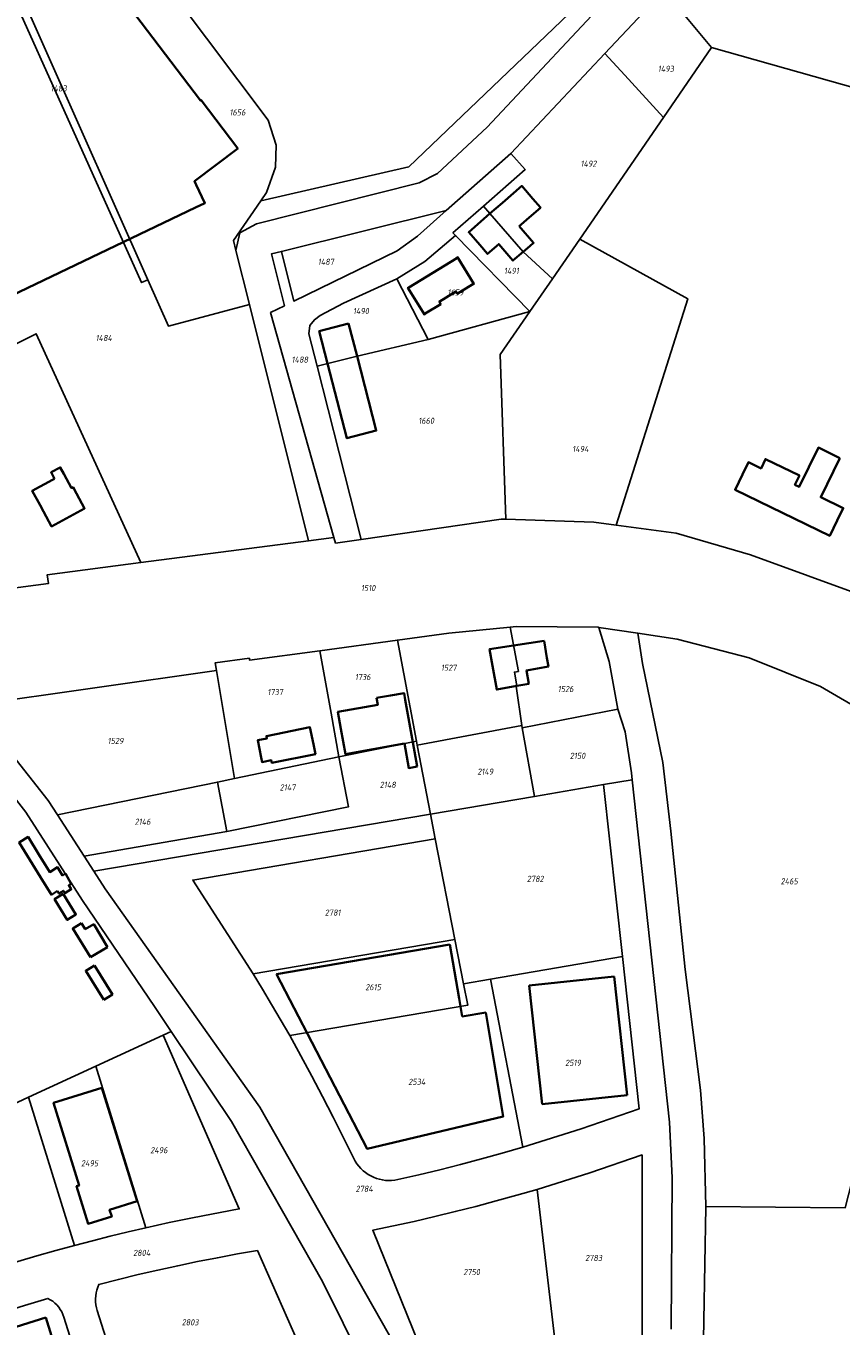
# Model space of a CAD drawing. Extents: x 177930 to 190767, y 381068 to 392034.
# Tile 42 of 256: x 179851 to 180090, y 389819 to 390200. Entities that reach past the tile are written whole.
import ezdxf
from ezdxf.enums import TextEntityAlignment as Align

# ---------------------------------------------------------------- set-up
doc = ezdxf.new("R2010")
doc.units = 0
for name, color, linetype, lineweight in [('B-XX-KG-GRENS_PERCEEL-GV', 150, 'Continuous', 25), ('B-XX-KG-GRENS_PERCEEL-S', 150, 'Continuous', 25), ('B-XX-OG-BEBOUWING-G', 7, 'Continuous', 35)]:
    doc.layers.add(name, color=color, linetype=linetype, lineweight=lineweight)
doc.styles.add('NLCS-ISO', font='NLCS-ISO.ttf', dxfattribs={"height": 1.8})

# ---------------------------------------------------------------- blocks, each defined once
blk = doc.blocks.new('SKG-PERCEELNUMMER-SO')
at = {"layer": 'DefPoints'}
blk.add_point((0, 0), dxfattribs=at)
at = {"style": 'NLCS-ISO', "oblique": 10, "flags": 1}
blk.add_attdef('GEMEENTECODE', text='', height=1.8, dxfattribs=at).set_placement((-0.5, 2.55), align=Align.MIDDLE_RIGHT)
at = {"style": 'NLCS-ISO', "oblique": 10}
blk.add_attdef('PERCEELNUMMER', text='', height=1.8, dxfattribs=at).set_placement((0, 0), align=Align.MIDDLE_CENTER)
at = {"style": 'NLCS-ISO', "oblique": 10, "flags": 1}
blk.add_attdef('SECTIE', text='', height=1.8, dxfattribs=at).set_placement((0.5, 2.5), align=Align.MIDDLE_LEFT)

msp = doc.modelspace()

# ---------------------------------------------------------------- linework, layer by layer
at = {"layer": 'B-XX-KG-GRENS_PERCEEL-GV'}
for points in [[(179877.348, 390275.643), (179858.246, 390257.621), (179859.332, 390256.178), (179922.212, 390172.617), (179924.538, 390165.254), (179924.375, 390158.795), (179921.681, 390151.372), (179919.995, 390148.929), (179963.441, 390158.949), (180084.023, 390274.414), (180064.517, 390294.434), (180039.604, 390275.462), (179991.089, 390337.01), (179977.096, 390335.035), (179920.946, 390293.404), (179904.988, 390301.721)], [(179859.332, 390256.178), (179858.246, 390257.621), (179848.167, 390271.016), (179826.804, 390260.676), (179886.922, 390125.862), (179892.969, 390112.281), (179916.665, 390118.604), (179912.7, 390134.446), (179911.981, 390137.319), (179919.995, 390148.929), (179921.681, 390151.372), (179924.375, 390158.795), (179924.538, 390165.254), (179922.212, 390172.617)], [(179886.922, 390125.862), (179885.063, 390124.993), (179824.495, 390259.558), (179734.106, 390215.806), (179731.682, 390208.667), (179735.696, 390199.905), (179748.481, 390171.555), (179784.521, 390189.015), (179790.281, 390177.456), (179809.596, 390137.39), (179828.989, 390097.514), (179854.197, 390110.007), (179884.885, 390042.957), (179933.998, 390049.345), (179916.665, 390118.604), (179892.969, 390112.281)], [(179824.495, 390259.558), (179885.063, 390124.993), (179886.922, 390125.862), (179826.804, 390260.676)], [(180038.024, 390173.415), (180052.148, 390193.932), (180038.466, 390210.38), (180032.169, 390204.108), (180020.87, 390192.126), (180026.688, 390185.781)], [(180024.204, 390053.9), (180041.717, 390051.561), (180063.553, 390045.264), (180097.298, 390032.908), (180101.472, 390030.325), (180119.044, 390059.3), (180124.265, 390065.151), (180132.256, 390071.848), (180147.727, 390091.668), (180150.246, 390097.017), (180172.426, 390159.925), (180052.148, 390193.932), (180038.024, 390173.415), (180013.489, 390137.774), (180045.169, 390120.262)], [(179884.885, 390042.957), (179854.197, 390110.007), (179828.989, 390097.514), (179809.596, 390137.39), (179790.281, 390177.456), (179784.521, 390189.015), (179748.481, 390171.555), (179755.706, 390155.534), (179782.585, 390096.424), (179800.047, 390058.225), (179812.341, 390031.256), (179819.883, 390031.82), (179857.768, 390036.821), (179857.385, 390039.38)], [(180020.87, 390192.126), (179993.271, 390162.872), (179997.521, 390158.154), (179985.244, 390147.384), (179987.178, 390145.218), (179996.912, 390134.018), (180005.475, 390126.132), (180013.489, 390137.774), (180038.024, 390173.415), (180026.688, 390185.781)], [(179959.903, 390126.085), (179968.124, 390131.197), (179977.127, 390138.811), (179976.351, 390139.584), (179985.244, 390147.384), (179997.521, 390158.154), (179993.271, 390162.872), (179974.339, 390146.116), (179965.902, 390138.648), (179960.011, 390134.333), (179929.691, 390119.588), (179926.057, 390134.134), (179923.147, 390133.407), (179926.934, 390118.247), (179922.884, 390116.277), (179941.462, 390050.316), (179941.925, 390048.672), (179949.485, 390049.767), (179936.518, 390100.504), (179934.083, 390110.032), (179934.366, 390112.411), (179935.727, 390114.099), (179937.425, 390115.403), (179944.242, 390118.936)], [(179977.127, 390138.811), (179998.872, 390116.541), (180005.475, 390126.132), (179996.912, 390134.018), (179987.178, 390145.218), (179985.244, 390147.384), (179976.351, 390139.584)], [(179926.057, 390134.134), (179929.691, 390119.588), (179960.011, 390134.333), (179965.902, 390138.648), (179974.339, 390146.116)], [(179977.127, 390138.811), (179968.124, 390131.197), (179959.903, 390126.085), (179969.084, 390108.349), (179998.872, 390116.541)], [(179998.872, 390116.541), (179990.19, 390103.928), (179991.856, 390055.663), (180017.672, 390054.773), (180024.204, 390053.9), (180045.169, 390120.262), (180013.489, 390137.774), (180005.475, 390126.132)], [(179969.084, 390108.349), (179959.903, 390126.085), (179944.242, 390118.936), (179937.425, 390115.403), (179935.727, 390114.099), (179934.366, 390112.411), (179934.083, 390110.032), (179936.518, 390100.504), (179948.219, 390103.472)], [(179998.872, 390116.541), (179969.084, 390108.349), (179948.219, 390103.472), (179936.518, 390100.504), (179949.485, 390049.767), (179990.512, 390055.709), (179991.856, 390055.663), (179990.19, 390103.928)], [(179965.855, 389989.514), (179996.507, 389995.256), (179994.826, 390006.771), (179995.072, 390006.814), (179994.34, 390010.865), (179995.501, 390011.075), (179993.144, 390024.082), (179975.157, 390022.332), (179960.086, 390020.268), (179965.644, 389990.633)], [(180024.685, 390000.012), (180022.077, 390013.991), (180019.102, 390023.975), (180018.905, 390024.004), (179994.886, 390024.251), (179993.144, 390024.082), (179995.501, 390011.075), (179994.34, 390010.865), (179995.072, 390006.814), (179994.826, 390006.771), (179996.507, 389995.256), (179996.617, 389994.504)], [(180030.54, 390022.275), (180031.861, 390013.411), (180037.821, 389984.373), (180040.168, 389964.282), (180044.374, 389923.71), (180048.891, 389888.37), (180049.953, 389874.192), (180050.458, 389854.26), (180091.305, 389853.941), (180094.168, 389865.367), (180106.42, 389914.274), (180145.08, 389968.24), (180143.381, 389969.473), (180140.635, 389971.466), (180112.343, 389990.147), (180084.061, 390006.625), (180063.171, 390015.036), (180042.019, 390020.569)], [(179960.086, 390020.268), (179937.368, 390017.157), (179940.663, 389998.844), (179942.935, 389986.056), (179965.644, 389990.633)], [(179942.935, 389986.056), (179940.663, 389998.844), (179937.368, 390017.157), (179916.752, 390014.334), (179916.669, 390014.928), (179906.682, 390013.617), (179907.037, 390011.385), (179912.275, 389979.658)], [(179912.275, 389979.658), (179907.037, 390011.385), (179835.672, 390001.183), (179857.711, 389973.255), (179860.482, 389969.063), (179907.29, 389978.638)], [(180020.478, 389977.907), (180028.874, 389979.335), (180028.656, 389981.333), (180026.769, 389993.427), (180024.685, 390000.012), (179996.617, 389994.504), (180000.232, 389974.464)], [(179851.947, 389886.327), (179871.659, 389895.421), (179891.401, 389904.529), (179893.712, 389905.595), (179888.838, 389912.855), (179867.748, 389943.994), (179851.157, 389969.858), (179846.371, 389976.004), (179846.354, 389976.026), (179843.672, 389974.338), (179837.242, 389970.291), (179831.751, 389966.835), (179824.493, 389962.267), (179814.314, 389979.271), (179807.426, 389990.777), (179803.357, 389997.572), (179802.788, 389997.239), (179791.734, 389990.302), (179840.809, 389881.189)], [(179969.767, 389969.284), (180000.232, 389974.464), (179996.617, 389994.504), (179996.507, 389995.256), (179965.855, 389989.514)], [(179965.855, 389989.514), (179965.644, 389990.633), (179942.935, 389986.056), (179945.763, 389971.442), (179910.033, 389964.154), (179868.27, 389956.96), (179871.112, 389952.543), (179969.736, 389969.279), (179969.767, 389969.284)], [(179907.29, 389978.638), (179910.033, 389964.154), (179945.763, 389971.442), (179942.935, 389986.056), (179912.275, 389979.658)], [(179910.033, 389964.154), (179907.29, 389978.638), (179860.482, 389969.063), (179868.27, 389956.96)], [(179971.148, 389962.049), (179976.909, 389932.542), (179979.437, 389919.585), (179987.347, 389920.934), (180026.007, 389927.516), (180020.478, 389977.907), (180000.232, 389974.464), (179969.767, 389969.284), (179969.736, 389969.279)], [(179917.766, 389922.511), (179976.909, 389932.542), (179971.148, 389962.049), (179900.098, 389949.948)], [(179923.148, 389913.485), (179928.487, 389904.423), (179980.669, 389913.276), (179979.437, 389919.585), (179976.909, 389932.542), (179917.766, 389922.511), (179920.48, 389918.011)], [(179987.347, 389920.934), (179996.865, 389871.72), (180013.934, 389877.077), (180030.932, 389882.915), (180026.007, 389927.516)], [(179996.865, 389871.72), (179987.347, 389920.934), (179979.437, 389919.585), (179980.669, 389913.276), (179928.487, 389904.423), (179931.751, 389898.482), (179934.964, 389892.512), (179938.125, 389886.515), (179941.234, 389880.491), (179944.291, 389874.441), (179947.295, 389868.364), (179947.726, 389867.567), (179948.217, 389866.807), (179948.767, 389866.087), (179949.371, 389865.413), (179950.026, 389864.788), (179950.728, 389864.216), (179951.473, 389863.701), (179952.256, 389863.245), (179953.072, 389862.853), (179953.917, 389862.525), (179954.784, 389862.265), (179955.669, 389862.073), (179956.566, 389861.952), (179957.47, 389861.901), (179958.376, 389861.92), (179959.277, 389862.011), (179960.168, 389862.172), (179966.326, 389863.598), (179972.468, 389865.09), (179978.594, 389866.648), (179984.702, 389868.273), (179990.793, 389869.964)], [(180288.245, 389865.742), (180259.957, 389886.152), (180222.192, 389912.562), (180207.98, 389891.411), (180203.508, 389884.789), (180193.113, 389891.805), (180191.617, 389893.776), (180185.853, 389885.259), (180147.976, 389829.295), (180094.168, 389865.367), (180091.305, 389853.941), (180050.458, 389854.26), (180050.463, 389854.065), (180049.605, 389804.277), (180259.307, 389803.255), (180259.32, 389803.255), (180288.165, 389803.114), (180288.163, 389804.437), (180288.098, 389854.839)], [(179871.659, 389895.421), (179886.368, 389848.07), (179893.189, 389849.581), (179900.027, 389851.014), (179913.733, 389853.603), (179891.401, 389904.529)], [(179851.947, 389886.327), (179865.47, 389842.896), (179870.676, 389844.265), (179875.894, 389845.589), (179881.125, 389846.852), (179886.368, 389848.07), (179871.659, 389895.421)], [(179840.809, 389881.189), (179830.881, 389876.609), (179843.347, 389836.527), (179848.861, 389838.199), (179854.391, 389839.822), (179859.923, 389841.384), (179865.47, 389842.896), (179851.947, 389886.327)], [(180006.431, 389812.985), (180031.817, 389815.958), (180031.764, 389869.404), (180016.411, 389864.154), (180000.974, 389859.322), (180006.264, 389814.403)], [(179968.03, 389809.962), (180006.264, 389814.403), (180000.974, 389859.322), (179995.014, 389857.597), (179989.037, 389855.935), (179983.042, 389854.338), (179977.03, 389852.804), (179971.002, 389851.335), (179964.959, 389849.931), (179958.901, 389848.591), (179952.829, 389847.316)], [(179882.172, 389792.058), (179896.716, 389796.624), (179933.683, 389808.225), (179919.013, 389841.405), (179913.16, 389840.382), (179907.319, 389839.297), (179901.49, 389838.148), (179895.674, 389836.937), (179889.871, 389835.662), (179884.082, 389834.326), (179878.308, 389832.926), (179872.549, 389831.465), (179872.218, 389830.658), (179871.953, 389829.826), (179871.758, 389828.976), (179871.633, 389828.112), (179871.578, 389827.242), (179871.595, 389826.369), (179871.683, 389825.501), (179871.842, 389824.643), (179872.07, 389823.801)], [(179831.345, 389791.849), (179834.115, 389783.037), (179870.91, 389794.598), (179862.296, 389821.916), (179862.025, 389822.692), (179861.684, 389823.439), (179861.273, 389824.151), (179860.799, 389824.821), (179860.263, 389825.445), (179859.672, 389826.015), (179859.03, 389826.528), (179858.343, 389826.979), (179857.617, 389827.363), (179850.776, 389825.306), (179843.956, 389823.178), (179837.159, 389820.98), (179830.385, 389818.71), (179823.635, 389816.371)]]:
    msp.add_lwpolyline(points, close=True, dxfattribs=at)
for points in [[(180119.366, 390304.075), (180038.054, 390223.622), (180025.693, 390212.67), (179986.34, 390170.566), (179971.767, 390156.951), (179966.48, 390154.255), (179918.733, 390142.186), (179913.918, 390139.566), (179912.7, 390134.446), (179916.665, 390118.604), (179933.998, 390049.345), (179941.462, 390050.316), (179922.884, 390116.277), (179926.934, 390118.247), (179923.147, 390133.407), (179926.057, 390134.134), (179974.339, 390146.116), (179993.271, 390162.872), (180020.87, 390192.126), (180032.169, 390204.108), (180038.466, 390210.38), (180123.001, 390296.351)], [(180123.001, 390296.351), (180038.466, 390210.38), (180052.148, 390193.932), (180172.426, 390159.925)], [(180084.023, 390274.414), (179963.441, 390158.949), (179919.995, 390148.929), (179911.981, 390137.319), (179912.7, 390134.446), (179913.918, 390139.566), (179918.733, 390142.186), (179966.48, 390154.255), (179971.767, 390156.951), (179986.34, 390170.566), (180025.693, 390212.67)], [(180097.298, 390032.908), (180063.553, 390045.264), (180041.717, 390051.561), (180024.204, 390053.9), (180017.672, 390054.773), (179991.856, 390055.663), (179990.512, 390055.709), (179949.485, 390049.767), (179941.925, 390048.672), (179941.462, 390050.316), (179933.998, 390049.345), (179884.885, 390042.957), (179857.385, 390039.38), (179857.768, 390036.821), (179819.883, 390031.82)], [(179835.672, 390001.183), (179907.037, 390011.385), (179906.682, 390013.617), (179916.669, 390014.928), (179916.752, 390014.334), (179937.368, 390017.157), (179960.086, 390020.268), (179975.157, 390022.332), (179993.144, 390024.082), (179994.886, 390024.251), (180018.905, 390024.004), (180019.102, 390023.975), (180030.54, 390022.275), (180042.019, 390020.569), (180063.171, 390015.036), (180084.061, 390006.625), (180112.343, 389990.147)], [(180049.605, 389804.277), (180050.463, 389854.065), (180050.458, 389854.26), (180049.953, 389874.192), (180048.891, 389888.37), (180044.374, 389923.71), (180040.168, 389964.282), (180037.821, 389984.373), (180031.861, 390013.411), (180030.54, 390022.275), (180019.102, 390023.975), (180022.077, 390013.991), (180024.685, 390000.012), (180026.769, 389993.427), (180028.656, 389981.333), (180028.874, 389979.335), (180039.82, 389879), (180040.558, 389862.727), (180040.332, 389818.361)], [(179961.818, 389809.24), (179919.715, 389883.375), (179874.438, 389947.381), (179871.112, 389952.543), (179868.27, 389956.96), (179860.482, 389969.063), (179857.711, 389973.255), (179835.672, 390001.183), (179825.552, 389999.737), (179835.755, 389989.634), (179846.354, 389976.026), (179846.371, 389976.004), (179851.157, 389969.858), (179867.748, 389943.994), (179888.838, 389912.855), (179893.712, 389905.595), (179911.458, 389879.165), (179938.062, 389832.289), (179956.336, 389795.527)], [(180040.332, 389818.361), (180040.558, 389862.727), (180039.82, 389879), (180028.874, 389979.335), (180020.478, 389977.907), (180026.007, 389927.516), (180030.932, 389882.915), (180013.934, 389877.077), (179996.865, 389871.72), (179990.793, 389869.964), (179984.702, 389868.273), (179978.594, 389866.648), (179972.468, 389865.09), (179966.326, 389863.598), (179960.168, 389862.172), (179959.277, 389862.011), (179958.376, 389861.92), (179957.47, 389861.901), (179956.566, 389861.952), (179955.669, 389862.073), (179954.784, 389862.265), (179953.917, 389862.525), (179953.072, 389862.853), (179952.256, 389863.245), (179951.473, 389863.701), (179950.728, 389864.216), (179950.026, 389864.788), (179949.371, 389865.413), (179948.767, 389866.087), (179948.217, 389866.807), (179947.726, 389867.567), (179947.295, 389868.364), (179944.291, 389874.441), (179941.234, 389880.491), (179938.125, 389886.515), (179934.964, 389892.512), (179931.751, 389898.482), (179928.487, 389904.423), (179923.148, 389913.485), (179920.48, 389918.011), (179917.766, 389922.511), (179900.098, 389949.948), (179971.148, 389962.049), (179969.736, 389969.279), (179871.112, 389952.543), (179874.438, 389947.381), (179919.715, 389883.375), (179961.818, 389809.24)], [(179956.336, 389795.527), (179938.062, 389832.289), (179911.458, 389879.165), (179893.712, 389905.595), (179891.401, 389904.529), (179913.733, 389853.603), (179900.027, 389851.014), (179893.189, 389849.581), (179886.368, 389848.07), (179881.125, 389846.852), (179875.894, 389845.589), (179870.676, 389844.265), (179865.47, 389842.896), (179859.923, 389841.384), (179854.391, 389839.822), (179848.861, 389838.199), (179843.347, 389836.527), (179837.406, 389834.705), (179831.489, 389832.808), (179825.597, 389830.836), (179819.73, 389828.789), (179823.635, 389816.371)], [(179968.03, 389809.962), (179952.829, 389847.316), (179958.901, 389848.591), (179964.959, 389849.931), (179971.002, 389851.335), (179977.03, 389852.804), (179983.042, 389854.338), (179989.037, 389855.935), (179995.014, 389857.597), (180000.974, 389859.322), (180016.411, 389864.154), (180031.764, 389869.404), (180031.817, 389815.958)], [(179882.172, 389792.058), (179872.07, 389823.801), (179871.842, 389824.643), (179871.683, 389825.501), (179871.595, 389826.369), (179871.578, 389827.242), (179871.633, 389828.112), (179871.758, 389828.976), (179871.953, 389829.826), (179872.218, 389830.658), (179872.549, 389831.465), (179878.308, 389832.926), (179884.082, 389834.326), (179889.871, 389835.662), (179895.674, 389836.937), (179901.49, 389838.148), (179907.319, 389839.297), (179913.16, 389840.382), (179919.013, 389841.405), (179933.683, 389808.225)], [(179830.385, 389818.71), (179837.159, 389820.98), (179843.956, 389823.178), (179850.776, 389825.306), (179857.617, 389827.363), (179858.343, 389826.979), (179859.03, 389826.528), (179859.672, 389826.015), (179860.263, 389825.445), (179860.799, 389824.821), (179861.273, 389824.151), (179861.684, 389823.439), (179862.025, 389822.692), (179862.296, 389821.916), (179870.91, 389794.598)]]:
    msp.add_lwpolyline(points, dxfattribs=at)
at = {"layer": 'B-XX-OG-BEBOUWING-G'}
for points in [[(179901.107, 390153.656), (179900.609, 390154.698), (179913.263, 390164.302), (179902.514, 390178.478), (179902.355, 390178.357), (179878.158, 390210.27)], [(179777.979, 390171.881), (179762.75, 390164.58), (179783.838, 390120.591), (179783.545, 390120.45), (179787.438, 390112.33), (179787.692, 390112.451), (179795.344, 390096.489), (179900.932, 390147.015)], [(179900.932, 390147.015), (179903.658, 390148.319), (179901.107, 390153.656)], [(179999.783, 390149.561), (179996.479, 390153.342), (179990.843, 390148.419), (179987.178, 390145.217)], [(180001.948, 390146.931), (180001.987, 390146.964), (179999.783, 390149.561)], [(179987.178, 390145.217), (179980.955, 390139.781), (179984.231, 390136.029)], [(179995.75, 390141.538), (179996.343, 390142.05), (179998.711, 390144.095)], [(179998.711, 390144.095), (180001.948, 390146.931)], [(179998.873, 390135.712), (179999.966, 390136.656), (179995.75, 390141.538)], [(179984.231, 390136.029), (179986.444, 390133.419), (179989.746, 390136.272), (179993.923, 390131.436), (179996.912, 390134.018)], [(179996.912, 390134.018), (179998.873, 390135.712)], [(179945.764, 390113.026), (179937.168, 390110.813), (179939.62, 390101.291)], [(179948.222, 390103.473), (179945.764, 390113.026)], [(179939.62, 390101.291), (179945.252, 390079.415), (179953.843, 390081.627), (179948.222, 390103.473)], [(180089.722, 390073.59), (180083.433, 390076.649), (180077.848, 390065.167), (180076.572, 390065.788), (180077.87, 390068.456), (180067.934, 390073.29), (180066.618, 390070.586), (180062.935, 390072.378), (180061.196, 390068.808)], [(179862.32, 390068.961), (179861.235, 390070.859), (179858.548, 390069.419), (179859.593, 390067.477)], [(180088.953, 390055.34), (180090.703, 390058.936), (180084.145, 390062.126), (180089.722, 390073.59)], [(179859.026, 390067.169), (179853.008, 390063.978), (179855.318, 390059.799)], [(179859.593, 390067.477), (179859.026, 390067.169)], [(179866.001, 390063.25), (179865.012, 390065.06), (179864.572, 390064.821), (179862.32, 390068.961)], [(180061.196, 390068.808), (180059.014, 390064.307), (180086.775, 390050.848), (180088.953, 390055.34)], [(179856.316, 390057.973), (179858.701, 390053.584), (179868.391, 390058.846), (179866.001, 390063.25)], [(179855.318, 390059.799), (179856.316, 390057.973)], [(179994.12, 390018.696), (179987.092, 390017.619), (179987.94, 390012.69)], [(180003.104, 390020.073), (179994.12, 390018.696)], [(180003.827, 390015.101), (180003.104, 390020.073)], [(179995.072, 390006.815), (179998.547, 390007.424), (179997.855, 390011.371), (180004.292, 390012.5), (180003.827, 390015.101)], [(179987.94, 390012.69), (179989.167, 390005.779), (179995.072, 390006.815)], [(179953.938, 390003.298), (179954.297, 390001.331), (179942.627, 389999.2), (179943.524, 389994.282)], [(179958.05, 390004.049), (179953.938, 390003.298)], [(179962.367, 390002.712), (179962.059, 390004.703), (179958.05, 390004.049)], [(179962.521, 390001.67), (179962.367, 390002.712)], [(179964.562, 389990.381), (179962.521, 390001.67)], [(179935.451, 389989.798), (179934.441, 389994.734), (179921.684, 389992.125), (179921.82, 389991.458), (179919.129, 389990.907), (179920.165, 389985.841)], [(179943.524, 389994.282), (179944.822, 389986.871), (179962.095, 389989.942)], [(179920.165, 389985.841), (179920.412, 389984.535), (179923.077, 389985.071), (179923.23, 389984.31), (179936.018, 389986.881), (179935.451, 389989.798)], [(179962.095, 389989.942), (179963.376, 389982.74), (179965.843, 389983.179), (179964.562, 389990.381)], [(179854.963, 389957.457), (179851.807, 389962.588), (179849.196, 389960.981), (179852.352, 389955.851)], [(179860.442, 389946.743), (179860.869, 389946.009), (179862.165, 389946.803), (179862.614, 389946.093), (179864.49, 389947.24), (179863.757, 389948.43), (179864.446, 389948.819), (179862.785, 389951.823), (179861.928, 389951.311), (179860.466, 389953.69), (179858.158, 389952.291), (179854.963, 389957.457)], [(179852.352, 389955.851), (179855.449, 389950.818), (179858.639, 389945.633), (179860.442, 389946.743)], [(179867.458, 389937.31), (179864.891, 389935.728), (179870.087, 389927.334)], [(179868.541, 389935.551), (179867.458, 389937.31)], [(179871.102, 389937.032), (179868.541, 389935.551)], [(179875.107, 389930.275), (179871.102, 389937.032)], [(179870.087, 389927.334), (179875.107, 389930.275)], [(179975.431, 389931.037), (179924.609, 389922.4)], [(179978.121, 389915.201), (179975.431, 389931.037)], [(179871.247, 389924.946), (179868.733, 389923.388), (179874.001, 389914.888)], [(179874.001, 389914.888), (179876.516, 389916.447), (179871.247, 389924.946)], [(179924.609, 389922.4), (179934.988, 389902.448), (179951.176, 389871.235), (179991.097, 389880.699), (179985.938, 389911.103)], [(180023.545, 389921.733), (179998.72, 389919.007)], [(179998.72, 389919.007), (180002.518, 389884.244)], [(180027.385, 389886.952), (180023.545, 389921.733)], [(179979.017, 389909.927), (179978.121, 389915.201)], [(179985.938, 389911.103), (179979.017, 389909.927)], [(180002.518, 389884.244), (180027.385, 389886.952)]]:
    msp.add_lwpolyline(points, dxfattribs=at)
for points in [[(179982.158, 390124.551), (179982.216, 390124.458), (179982.488, 390124.626), (179977.638, 390132.466), (179977.393, 390132.305), (179977.453, 390132.213), (179963.443, 390123.563), (179963.381, 390123.654), (179963.123, 390123.479), (179967.969, 390115.645), (179968.241, 390115.813), (179968.183, 390115.907), (179972.752, 390118.733), (179972.331, 390119.413), (179977.17, 390122.407), (179977.591, 390121.726)], [(179862.129, 389945.936), (179859.569, 389944.36), (179863.306, 389938.289), (179865.867, 389939.866)], [(179873.455, 389889.101), (179859.28, 389884.703), (179866.766, 389860.464), (179866.03, 389860.237), (179869.431, 389849.22), (179876.35, 389851.356), (179875.731, 389853.362), (179883.791, 389855.85)], [(179857.04, 389821.735), (179832.695, 389814.204), (179840.702, 389788.393), (179865.048, 389795.923)]]:
    msp.add_lwpolyline(points, close=True, dxfattribs=at)

# ---------------------------------------------------------------- block references
at = {"layer": 'B-XX-KG-GRENS_PERCEEL-S'}
for p, values in [((180038.722, 390187.648), {'PERCEELNUMMER': '1493'}), ((179860.775, 390181.895), {'PERCEELNUMMER': '1483'}), ((179913.199, 390174.885), {'PERCEELNUMMER': '1656'}), ((180016.075, 390159.847), {'PERCEELNUMMER': '1492'}), ((179939.093, 390131.101), {'PERCEELNUMMER': '1487'}), ((179993.467, 390128.451), {'PERCEELNUMMER': '1491'}), ((179977.082, 390122.129), {'PERCEELNUMMER': '1659'}), ((179949.379, 390116.663), {'PERCEELNUMMER': '1490'}), ((179874.03, 390108.771), {'PERCEELNUMMER': '1484'}), ((179931.457, 390102.441), {'PERCEELNUMMER': '1488'}), ((179968.498, 390084.529), {'PERCEELNUMMER': '1660'}), ((180013.701, 390076.265), {'PERCEELNUMMER': '1494'}), ((179951.496, 390035.52), {'PERCEELNUMMER': '1510'}), ((179949.9, 390009.43), {'PERCEELNUMMER': '1736'}), ((179975.086, 390012.154), {'PERCEELNUMMER': '1527'}), ((180009.357, 390005.921), {'PERCEELNUMMER': '1526'}), ((179924.24, 390005.023), {'PERCEELNUMMER': '1737'}), ((179877.454, 389990.719), {'PERCEELNUMMER': '1529'}), ((180012.859, 389986.352), {'PERCEELNUMMER': '2150'}), ((179985.819, 389981.717), {'PERCEELNUMMER': '2149'}), ((179927.877, 389977.082), {'PERCEELNUMMER': '2147'}), ((179957.234, 389977.854), {'PERCEELNUMMER': '2148'}), ((179885.385, 389967.038), {'PERCEELNUMMER': '2146'}), ((180000.468, 389950.311), {'PERCEELNUMMER': '2782'}), ((180074.898, 389949.585), {'PERCEELNUMMER': '2465'}), ((179941.089, 389940.415), {'PERCEELNUMMER': '2781'}), ((179952.95, 389918.571), {'PERCEELNUMMER': '2615'}), ((180011.529, 389896.395), {'PERCEELNUMMER': '2519'}), ((179965.75, 389890.828), {'PERCEELNUMMER': '2534'}), ((179890.162, 389870.8), {'PERCEELNUMMER': '2496'}), ((179869.87, 389866.952), {'PERCEELNUMMER': '2495'}), ((179950.347, 389859.487), {'PERCEELNUMMER': '2784'}), ((179885.12, 389840.716), {'PERCEELNUMMER': '2804'}), ((180017.547, 389839.216), {'PERCEELNUMMER': '2783'}), ((179981.809, 389835.095), {'PERCEELNUMMER': '2750'}), ((179899.323, 389820.366), {'PERCEELNUMMER': '2803'})]:
    msp.add_blockref('SKG-PERCEELNUMMER-SO', p, dxfattribs=at).add_auto_attribs(values)

doc.saveas('drawing.dxf')
